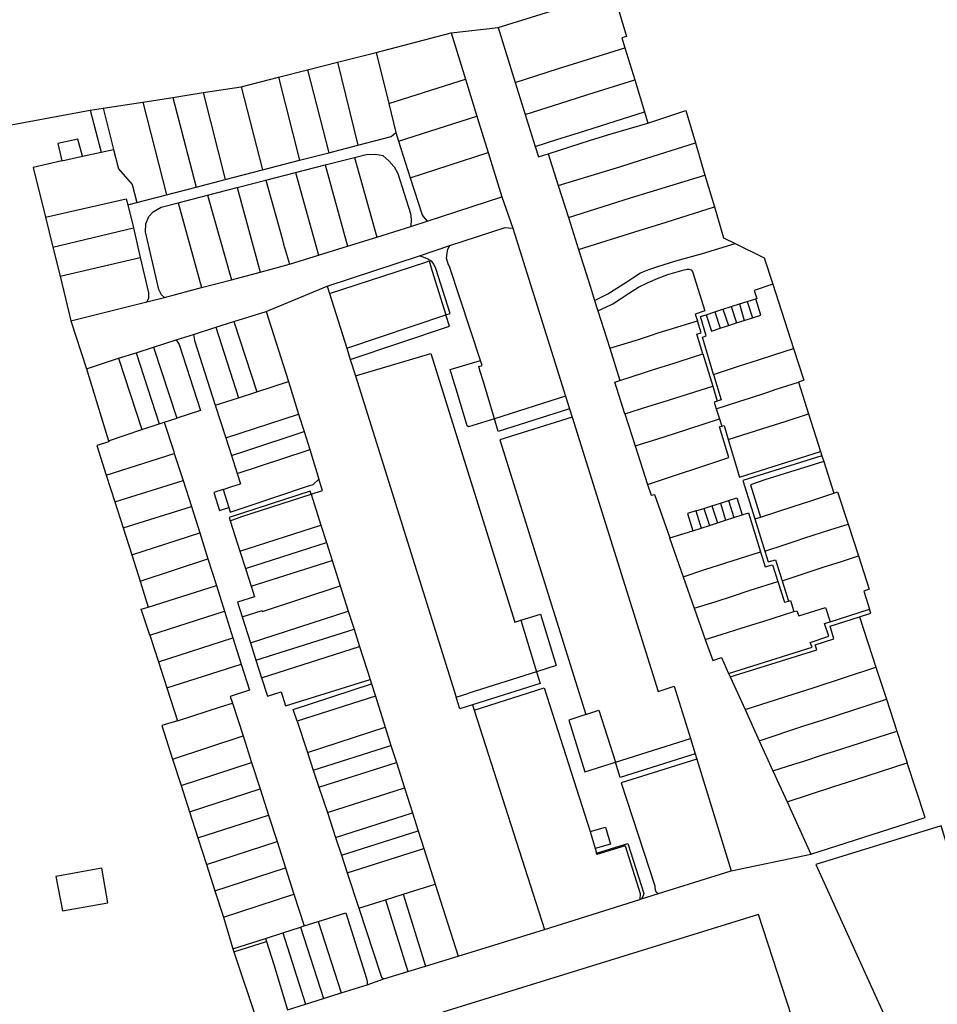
# Model space of a CAD drawing. Header units: inches. Extents: x 210911 to 224988, y 571697 to 586201.
# Tile 147 of 256: x 223248 to 223561, y 572811 to 573147. Entities that reach past the tile are written whole.
import ezdxf

# ---------------------------------------------------------------- set-up
doc = ezdxf.new("R2010")
doc.units = ezdxf.units.IN
doc.header["$MEASUREMENT"] = 0

msp = doc.modelspace()

# ---------------------------------------------------------------- linework, layer by layer
for points in [[(223410.882, 573144.241), (223450.056, 573156.541)], [(223450.056, 573156.541), (223454.654, 573141.162), (223453.068, 573140.7), (223454.106, 573137.299)], [(223394.858, 573142.373), (223410.882, 573144.241)], [(223410.882, 573144.241), (223416.706, 573125.497)], [(223369.189, 573135.755), (223394.858, 573142.373)], [(223394.858, 573142.373), (223399.72, 573126.609)], [(223416.706, 573125.497), (223431.434, 573130.227), (223438.03, 573132.31), (223454.106, 573137.299)], [(223454.106, 573137.299), (223457.417, 573126.44)], [(223356.009, 573132.388), (223369.189, 573135.755)], [(223369.189, 573135.755), (223373.503, 573118.358)], [(223345.865, 573129.808), (223356.009, 573132.388)], [(223356.009, 573132.388), (223363.04, 573104.145)], [(223323.168, 573124.066), (223335.878, 573127.278)], [(223335.878, 573127.278), (223345.865, 573129.808)], [(223335.878, 573127.278), (223343.109, 573098.984)], [(223345.865, 573129.808), (223353.053, 573101.554)], [(223373.503, 573118.358), (223399.72, 573126.609)], [(223399.72, 573126.609), (223403.59, 573114.049)], [(223310.24, 573122.025), (223323.168, 573124.066)], [(223323.168, 573124.066), (223330.457, 573095.709)], [(223416.706, 573125.497), (223420.098, 573114.582)], [(223420.098, 573114.582), (223434.74, 573119.279), (223441.462, 573121.388), (223457.417, 573126.44)], [(223457.417, 573126.44), (223460.764, 573115.463)], [(223289.591, 573118.764), (223299.863, 573120.385)], [(223299.863, 573120.385), (223310.24, 573122.025)], [(223299.863, 573120.385), (223307.849, 573089.826)], [(223310.24, 573122.025), (223317.771, 573092.412)], [(223271.709, 573116.05), (223276.136, 573116.704)], [(223276.136, 573116.704), (223289.591, 573118.764)], [(223276.136, 573116.704), (223279.651, 573102.663)], [(223289.591, 573118.764), (223297.709, 573087.186)], [(223373.503, 573118.358), (223375.945, 573108.447)], [(223216.424, 573105.846), (223271.709, 573116.05)], [(223271.709, 573116.05), (223275.39, 573101.72)], [(223376.864, 573105.519), (223403.59, 573114.049)], [(223403.59, 573114.049), (223407.387, 573101.63)], [(223420.098, 573114.582), (223423.479, 573103.698)], [(223423.479, 573103.698), (223431.236, 573106.149), (223438.205, 573108.341), (223460.764, 573115.463)], [(223460.764, 573115.463), (223461.947, 573111.581)], [(223461.947, 573111.581), (223474.814, 573115.924), (223478.116, 573104.864)], [(223427.923, 573101.205), (223442.359, 573105.813), (223449.402, 573108.002), (223461.947, 573111.581)], [(223363.04, 573104.145), (223374.366, 573107.12), (223375.945, 573108.447)], [(223375.945, 573108.447), (223376.864, 573105.519)], [(223269.051, 573100.319), (223267.459, 573106.174), (223260.629, 573104.73), (223262.016, 573098.736)], [(223353.053, 573101.554), (223363.04, 573104.145)], [(223376.864, 573105.519), (223380.792, 573092.974)], [(223423.479, 573103.698), (223424.591, 573100.122), (223427.923, 573101.205)], [(223431.368, 573090.329), (223452.729, 573096.893), (223459.393, 573098.954), (223478.116, 573104.864)], [(223478.116, 573104.864), (223481.398, 573093.881)], [(223262.016, 573098.736), (223269.051, 573100.319)], [(223269.051, 573100.319), (223275.39, 573101.72)], [(223275.39, 573101.72), (223279.651, 573102.663)], [(223279.651, 573102.663), (223281.337, 573096.028), (223286.045, 573090.672), (223287.624, 573084.574)], [(223343.109, 573098.984), (223353.053, 573101.554)], [(223351.82, 573097.362), (223361.889, 573099.938)], [(223361.889, 573099.938), (223365.813, 573100.947), (223368.973, 573101.008), (223371.478, 573100.582), (223373.654, 573098.675), (223375.324, 573096.709), (223376.615, 573094.491), (223380.992, 573080.79), (223381.171, 573078.813), (223381.024, 573076.359)], [(223361.889, 573099.938), (223369.441, 573072.749)], [(223380.792, 573092.974), (223407.387, 573101.63)], [(223407.387, 573101.63), (223412.055, 573086.492)], [(223427.923, 573101.205), (223431.368, 573090.329)], [(223262.016, 573098.736), (223252.278, 573096.444), (223256.444, 573079.507)], [(223330.457, 573095.709), (223343.109, 573098.984)], [(223341.723, 573094.781), (223351.82, 573097.362)], [(223351.82, 573097.362), (223359.444, 573069.648)], [(223317.771, 573092.412), (223330.457, 573095.709)], [(223331.624, 573092.193), (223341.723, 573094.781)], [(223341.723, 573094.781), (223349.559, 573066.562)], [(223434.804, 573079.47), (223456.039, 573086.099), (223462.694, 573088.156), (223481.398, 573093.881)], [(223481.398, 573093.881), (223484.621, 573083.084)], [(223297.709, 573087.186), (223307.849, 573089.826)], [(223307.849, 573089.826), (223317.771, 573092.412)], [(223311.724, 573087.065), (223321.786, 573089.662)], [(223321.786, 573089.662), (223331.624, 573092.193)], [(223321.786, 573089.662), (223329.656, 573060.83)], [(223331.624, 573092.193), (223334.992, 573080.064), (223337.127, 573072.296), (223337.665, 573070.372), (223339.71, 573063.477)], [(223380.792, 573092.974), (223384.878, 573080.306), (223385.262, 573079.753), (223386.628, 573078.17)], [(223431.368, 573090.329), (223434.804, 573079.47)], [(223287.624, 573084.574), (223297.709, 573087.186)], [(223301.686, 573084.472), (223311.724, 573087.065)], [(223311.724, 573087.065), (223319.853, 573058.238)], [(223386.628, 573078.17), (223412.055, 573086.492)], [(223412.055, 573086.492), (223415.907, 573075.802)], [(223256.444, 573079.507), (223283.985, 573085.855), (223284.561, 573083.784)], [(223284.561, 573083.784), (223287.624, 573084.574)], [(223284.561, 573083.784), (223286.425, 573075.862)], [(223297.049, 573052.181), (223296.009, 573053.074), (223295.161, 573054.907), (223290.597, 573074.518), (223290.654, 573077.272), (223291.677, 573079.733), (223293.222, 573081.34), (223295.895, 573082.979), (223301.686, 573084.472)], [(223301.686, 573084.472), (223309.631, 573055.528)], [(223438.264, 573068.55), (223459.315, 573075.103), (223466, 573077.167), (223484.621, 573083.084)], [(223484.621, 573083.084), (223487.768, 573072.542), (223491.743, 573070.587)], [(223256.444, 573079.507), (223258.959, 573069.291)], [(223369.441, 573072.749), (223381.024, 573076.359)], [(223381.024, 573076.359), (223386.628, 573078.17)], [(223434.804, 573079.47), (223438.264, 573068.55)], [(223258.959, 573069.291), (223286.425, 573075.862)], [(223286.425, 573075.862), (223288.782, 573065.828)], [(223394.339, 573069.906), (223413.288, 573076.005), (223414.402, 573075.969), (223415.907, 573075.802)], [(223415.907, 573075.802), (223433.846, 573018.518)], [(223349.559, 573066.562), (223359.444, 573069.648)], [(223359.444, 573069.648), (223369.441, 573072.749)], [(223383.992, 573066.311), (223394.339, 573069.906)], [(223404.809, 573030.707), (223394.357, 573062.375), (223393.79, 573063.625), (223393.232, 573065.577), (223393.51, 573067.322), (223393.739, 573068.658), (223394.339, 573069.906)], [(223480.593, 573067.22), (223491.743, 573070.587)], [(223491.743, 573070.587), (223501.606, 573065.741), (223504.526, 573056.687)], [(223258.959, 573069.291), (223261.392, 573059.395)], [(223339.71, 573063.477), (223349.559, 573066.562)], [(223352.58, 573056.062), (223383.992, 573066.311)], [(223387.15, 573065.1), (223386.773, 573065.34), (223385.806, 573065.73), (223383.992, 573066.311)], [(223438.264, 573068.55), (223442.304, 573055.731), (223443.769, 573051.109)], [(223443.769, 573051.109), (223448.281, 573053.365), (223451.277, 573055.286), (223454.788, 573057.534), (223457.131, 573059.048), (223459.428, 573060.521), (223462.196, 573061.693), (223465.268, 573062.711), (223471.497, 573064.652), (223480.593, 573067.22)], [(223261.392, 573059.395), (223288.782, 573065.828)], [(223288.782, 573065.828), (223291.598, 573053.764), (223291.622, 573051.933), (223290.962, 573050.631)], [(223329.656, 573060.83), (223339.71, 573063.477)], [(223353.363, 573053.561), (223385.803, 573064.146), (223387.296, 573064.633), (223388.27, 573061.506), (223393.039, 573046.21)], [(223394.434, 573046.677), (223389.641, 573062.047), (223388.948, 573063.48), (223388.331, 573064.314), (223387.439, 573064.915), (223387.15, 573065.1)], [(223319.853, 573058.238), (223329.656, 573060.83)], [(223444.868, 573047.632), (223447.592, 573048.828), (223449.957, 573050.026), (223452.624, 573051.699), (223455.345, 573053.504), (223458.715, 573055.67), (223462.007, 573057.304), (223465.47, 573058.792), (223468.781, 573059.975), (223474.314, 573061.601), (223475.267, 573061.765), (223475.944, 573061.812), (223476.648, 573061.588), (223477.147, 573061.016), (223481.324, 573047.603)], [(223261.392, 573059.395), (223265.098, 573044.205)], [(223309.631, 573055.528), (223319.853, 573058.238)], [(223331.666, 573047.409), (223352.58, 573056.062)], [(223352.58, 573056.062), (223353.363, 573053.561)], [(223504.526, 573056.687), (223498.18, 573054.596), (223499.033, 573051.826), (223498.703, 573051.722)], [(223504.526, 573056.687), (223511.598, 573034.771)], [(223297.049, 573052.181), (223309.631, 573055.528)], [(223353.363, 573053.561), (223359.206, 573034.906)], [(223265.098, 573044.205), (223290.962, 573050.631)], [(223290.962, 573050.631), (223297.049, 573052.181)], [(223443.769, 573051.109), (223444.868, 573047.632)], [(223490.34, 573049.035), (223493.21, 573049.957)], [(223493.21, 573049.957), (223495.813, 573050.793)], [(223493.21, 573049.957), (223494.813, 573044.325)], [(223495.813, 573050.793), (223498.703, 573051.722)], [(223495.813, 573050.793), (223497.584, 573045.214)], [(223497.584, 573045.214), (223500.446, 573046.131), (223498.703, 573051.722)], [(223320.731, 573043.959), (223331.666, 573047.409)], [(223331.666, 573047.409), (223339.326, 573023.483)], [(223359.206, 573034.906), (223393.039, 573046.21)], [(223393.039, 573046.21), (223394.434, 573046.677)], [(223394.248, 573042.334), (223393.039, 573046.21)], [(223444.868, 573047.632), (223448.917, 573034.853)], [(223481.324, 573047.603), (223478.086, 573046.486), (223478.871, 573044.22)], [(223484.313, 573025.918), (223480.571, 573038.572), (223481.843, 573039.034), (223479.92, 573045.684), (223481.809, 573046.292)], [(223481.809, 573046.292), (223484.745, 573047.236)], [(223481.809, 573046.292), (223483.578, 573040.717), (223486.617, 573041.693)], [(223484.745, 573047.236), (223487.517, 573048.128)], [(223484.745, 573047.236), (223486.617, 573041.693)], [(223487.517, 573048.128), (223490.34, 573049.035)], [(223487.517, 573048.128), (223489.385, 573042.582)], [(223490.34, 573049.035), (223492.121, 573043.461)], [(223265.098, 573044.205), (223270.385, 573027.872)], [(223314.584, 573042.014), (223320.731, 573043.959)], [(223320.731, 573043.959), (223328.509, 573019.995)], [(223448.917, 573034.853), (223458.777, 573037.851), (223462.531, 573039.062), (223465.823, 573040.169), (223469.132, 573041.235), (223478.871, 573044.22)], [(223480.676, 573032.899), (223478.602, 573039.666), (223480.087, 573040.053), (223478.871, 573044.22)], [(223489.385, 573042.582), (223492.121, 573043.461)], [(223492.121, 573043.461), (223494.813, 573044.325)], [(223494.813, 573044.325), (223497.584, 573045.214)], [(223301.016, 573037.688), (223306.922, 573039.584)], [(223306.922, 573039.584), (223314.584, 573042.014)], [(223306.922, 573039.584), (223307.255, 573037.518), (223314.353, 573015.382)], [(223314.584, 573042.014), (223322.303, 573017.967)], [(223360.422, 573031.031), (223394.248, 573042.334)], [(223486.617, 573041.693), (223489.385, 573042.582)], [(223293.322, 573035.236), (223301.016, 573037.688)], [(223301.016, 573037.688), (223302.038, 573036.08), (223309.316, 573013.636), (223301.266, 573011.014)], [(223281.371, 573031.41), (223287.333, 573033.322)], [(223287.333, 573033.322), (223293.322, 573035.236)], [(223287.333, 573033.322), (223295.192, 573009.053)], [(223293.322, 573035.236), (223301.266, 573011.014)], [(223359.206, 573034.906), (223360.422, 573031.031)], [(223362.193, 573025.387), (223387.892, 573033.041)], [(223387.892, 573033.041), (223416.529, 572941.414), (223418.592, 572942.049)], [(223448.917, 573034.853), (223452.399, 573023.89)], [(223452.399, 573023.89), (223460.478, 573026.518), (223463.8, 573027.585), (223470.557, 573029.697), (223472.586, 573030.348), (223480.676, 573032.899)], [(223480.676, 573032.899), (223484.038, 573021.889)], [(223484.313, 573025.918), (223493.143, 573028.812), (223499.697, 573030.893), (223505.277, 573032.677), (223511.598, 573034.771)], [(223511.598, 573034.771), (223515.095, 573023.922), (223513.315, 573023.335)], [(223270.385, 573027.872), (223281.371, 573031.41)], [(223281.371, 573031.41), (223289.301, 573007.085)], [(223360.422, 573031.031), (223362.193, 573025.387)], [(223394.53, 573027.58), (223404.809, 573030.707)], [(223405.399, 573028.919), (223404.809, 573030.707)], [(223270.385, 573027.872), (223277.945, 573003.269)], [(223400.789, 573008.051), (223400.228, 573008.378), (223396.635, 573020.558), (223395.513, 573024.173), (223394.53, 573027.58)], [(223404.277, 573028.57), (223405.399, 573028.919)], [(223409.556, 573010.827), (223405.855, 573023.374), (223404.743, 573026.956), (223404.277, 573028.57)], [(223484.313, 573025.918), (223486.869, 573017.249), (223485.584, 573016.815)], [(223328.509, 573019.995), (223339.326, 573023.483)], [(223339.326, 573023.483), (223342.801, 573012.391)], [(223362.193, 573025.387), (223396.5, 572915.791)], [(223454.085, 573012.498), (223450.606, 573023.329), (223452.399, 573023.89)], [(223485.223, 573014.233), (223493.278, 573016.832), (223496.559, 573017.876), (223503.131, 573020.014), (223505.371, 573020.728), (223513.315, 573023.335)], [(223513.315, 573023.335), (223516.756, 573012.453)], [(223322.303, 573017.967), (223328.509, 573019.995)], [(223454.085, 573012.498), (223461.872, 573014.929), (223467.161, 573016.623), (223484.038, 573021.889)], [(223484.038, 573021.889), (223485.584, 573016.815)], [(223314.353, 573015.382), (223322.303, 573017.967)], [(223433.846, 573018.518), (223409.556, 573010.827)], [(223433.846, 573018.518), (223435.206, 573014.166)], [(223485.584, 573016.815), (223484.522, 573016.456), (223485.223, 573014.233)], [(223314.353, 573015.382), (223317.921, 573004.257)], [(223317.921, 573004.257), (223342.801, 573012.391)], [(223342.801, 573012.391), (223344.639, 573006.464)], [(223435.206, 573014.166), (223410.847, 573006.452), (223409.556, 573010.827)], [(223435.206, 573014.166), (223436.086, 573011.35)], [(223454.085, 573012.498), (223457.611, 573001.511)], [(223485.223, 573014.233), (223486.315, 573010.778)], [(223489.34, 573003.683), (223503.328, 573008.148), (223508.723, 573009.86), (223516.756, 573012.453)], [(223516.756, 573012.453), (223520.794, 572999.682)], [(223289.301, 573007.085), (223295.192, 573009.053)], [(223295.192, 573009.053), (223296.965, 573009.626)], [(223296.965, 573009.626), (223301.266, 573011.014)], [(223296.965, 573009.626), (223300.061, 573000), (223300.388, 572998.986)], [(223409.556, 573010.827), (223400.789, 573008.051)], [(223436.086, 573011.35), (223411.47, 573003.652)], [(223436.086, 573011.35), (223465.402, 572917.765)], [(223457.611, 573001.511), (223465.331, 573003.947), (223470.714, 573005.666), (223486.315, 573010.778)], [(223486.315, 573010.778), (223487.115, 573008.25)], [(223277.945, 573003.269), (223289.301, 573007.085)], [(223319.844, 572998.258), (223325.108, 573000), (223344.639, 573006.464)], [(223344.639, 573006.464), (223346.558, 573000.283)], [(223489.546, 572997.596), (223486.338, 573008.058), (223487.115, 573008.25)], [(223487.115, 573008.25), (223487.917, 573008.449), (223489.34, 573003.683)], [(223277.945, 573003.269), (223278.033, 573002.98), (223273.975, 573001.64), (223277.188, 572991.581)], [(223317.921, 573004.257), (223319.844, 572998.258)], [(223411.47, 573003.652), (223440.724, 572909.89)], [(223489.34, 573003.683), (223493.208, 572990.853), (223520.794, 572999.682)], [(223277.188, 572991.581), (223300.388, 572998.986)], [(223300.388, 572998.986), (223303.358, 572989.736)], [(223321.803, 572992.135), (223345.698, 573000), (223346.558, 573000.283)], [(223346.558, 573000.283), (223349.712, 572990.148)], [(223457.611, 573001.511), (223461.846, 572988.346)], [(223520.794, 572999.682), (223521.259, 572998.203)], [(223319.844, 572998.258), (223321.803, 572992.135)], [(223461.846, 572988.346), (223489.546, 572997.596)], [(223521.259, 572998.203), (223494.256, 572989.748), (223498.384, 572976.61)], [(223521.907, 572996.184), (223501.806, 572989.932), (223496.956, 572988.314), (223500.347, 572977.248)], [(223521.259, 572998.203), (223521.907, 572996.184)], [(223521.907, 572996.184), (223525.311, 572985.414)], [(223277.188, 572991.581), (223280.11, 572982.427)], [(223280.11, 572982.427), (223303.358, 572989.736)], [(223303.358, 572989.736), (223306.192, 572980.862)], [(223318.941, 572980.509), (223319.461, 572978.969), (223325.565, 572981.001), (223335.684, 572984.388), (223345.493, 572987.716), (223347.736, 572988.424), (223349.712, 572990.148)], [(223321.803, 572992.135), (223322.924, 572988.635)], [(223347.035, 572985.099), (223350.916, 572986.289), (223349.712, 572990.148)], [(223317.059, 572986.705), (223313.916, 572985.666), (223315.824, 572979.515), (223318.941, 572980.509)], [(223317.059, 572986.705), (223320.015, 572987.678)], [(223317.059, 572986.705), (223318.941, 572980.509)], [(223347.035, 572985.099), (223346.711, 572986.119), (223319.078, 572977.112), (223319.423, 572976.025)], [(223320.015, 572987.678), (223322.924, 572988.635)], [(223461.846, 572988.346), (223462.997, 572984.764), (223464.168, 572985.015), (223469.382, 572970.172)], [(223525.311, 572985.414), (223526.635, 572985.858), (223530.201, 572974.889)], [(223280.11, 572982.427), (223282.921, 572973.607)], [(223319.423, 572976.025), (223323.457, 572977.461), (223347.035, 572985.099)], [(223347.035, 572985.099), (223350.397, 572974.528)], [(223486.68, 572982.049), (223489.376, 572982.917)], [(223489.376, 572982.917), (223492.254, 572983.843), (223494.064, 572977.997)], [(223489.376, 572982.917), (223491.207, 572977.089)], [(223500.347, 572977.248), (223511.848, 572980.977), (223517.21, 572982.671), (223525.311, 572985.414)], [(223282.921, 572973.607), (223306.192, 572980.862)], [(223306.192, 572980.862), (223309.051, 572971.857)], [(223478.298, 572979.357), (223475.403, 572978.428), (223477.244, 572972.615)], [(223478.298, 572979.357), (223481.031, 572980.234)], [(223478.298, 572979.357), (223480.064, 572973.519)], [(223481.031, 572980.234), (223483.789, 572981.12)], [(223481.031, 572980.234), (223482.895, 572974.427)], [(223483.789, 572981.12), (223486.68, 572982.049)], [(223483.789, 572981.12), (223485.699, 572975.327)], [(223486.68, 572982.049), (223488.447, 572976.207)], [(223319.423, 572976.025), (223322.731, 572965.63)], [(223485.699, 572975.327), (223488.447, 572976.207)], [(223488.447, 572976.207), (223491.207, 572977.089)], [(223491.207, 572977.089), (223494.064, 572977.997)], [(223494.064, 572977.997), (223496.204, 572978.704), (223500.334, 572965.408)], [(223498.384, 572976.61), (223500.347, 572977.248)], [(223498.384, 572976.61), (223501.804, 572965.67)], [(223282.921, 572973.607), (223285.859, 572964.366)], [(223322.731, 572965.63), (223350.397, 572974.528)], [(223350.397, 572974.528), (223352.293, 572968.566)], [(223469.382, 572970.172), (223477.244, 572972.615)], [(223477.244, 572972.615), (223480.064, 572973.519)], [(223480.064, 572973.519), (223482.895, 572974.427)], [(223482.895, 572974.427), (223485.699, 572975.327)], [(223501.804, 572965.67), (223508.795, 572967.941), (223512.114, 572968.993), (223515.427, 572970.15), (223524.035, 572972.888), (223530.201, 572974.889)], [(223530.201, 572974.889), (223533.732, 572964.009)], [(223285.859, 572964.366), (223309.051, 572971.857)], [(223309.051, 572971.857), (223311.87, 572962.966)], [(223469.258, 572970.133), (223469.382, 572970.172)], [(223469.258, 572970.133), (223473.951, 572956.851)], [(223322.731, 572965.63), (223324.626, 572959.686)], [(223324.626, 572959.686), (223352.293, 572968.566)], [(223352.293, 572968.566), (223354.257, 572962.397)], [(223473.951, 572956.851), (223481.399, 572959.333), (223500.334, 572965.408)], [(223500.334, 572965.408), (223501.942, 572960.26), (223504.396, 572960.96), (223506.255, 572955.31)], [(223501.804, 572965.67), (223502.949, 572962.022), (223505.503, 572962.733), (223507.74, 572955.539)], [(223285.859, 572964.366), (223288.716, 572955.364)], [(223288.716, 572955.364), (223311.87, 572962.966)], [(223311.87, 572962.966), (223314.74, 572953.914)], [(223326.555, 572953.644), (223354.257, 572962.397)], [(223354.257, 572962.397), (223356.974, 572953.846)], [(223507.74, 572955.539), (223522.09, 572960.247), (223527.679, 572962.032), (223533.732, 572964.009)], [(223533.732, 572964.009), (223537.415, 572952.632), (223535.551, 572951.994), (223537.552, 572945.888)], [(223324.626, 572959.686), (223326.555, 572953.644)], [(223288.716, 572955.364), (223291.507, 572946.55)], [(223473.951, 572956.851), (223477.729, 572946.153)], [(223477.729, 572946.153), (223484.834, 572948.386), (223491.073, 572950.393), (223496.82, 572952.286), (223506.255, 572955.31)], [(223506.255, 572955.31), (223508.571, 572948.217), (223509.895, 572948.607)], [(223507.74, 572955.539), (223509.895, 572948.607)], [(223291.507, 572946.55), (223314.74, 572953.914)], [(223314.74, 572953.914), (223317.526, 572945.131)], [(223326.555, 572953.644), (223327.683, 572950.114), (223321.945, 572948.269), (223323.549, 572943.207)], [(223323.549, 572943.207), (223330.378, 572945.407), (223330.493, 572945.046), (223356.974, 572953.846)], [(223356.974, 572953.846), (223359.732, 572945.17)], [(223509.895, 572948.607), (223510.59, 572948.811), (223511.761, 572945.015)], [(223292.019, 572936.959), (223289.121, 572945.848), (223291.507, 572946.55)], [(223477.729, 572946.153), (223481.49, 572935.514)], [(223511.761, 572945.015), (223512.784, 572945.337), (223513.406, 572943.565), (223522.545, 572946.415), (223524.114, 572941.559)], [(223524.114, 572941.559), (223537.552, 572945.888)], [(223534.13, 572943.263), (223538.004, 572944.51), (223537.552, 572945.888)], [(223292.019, 572936.959), (223317.526, 572945.131)], [(223317.526, 572945.131), (223320.382, 572936.123)], [(223323.549, 572943.207), (223326.336, 572934.413)], [(223326.336, 572934.413), (223359.732, 572945.17)], [(223359.732, 572945.17), (223361.694, 572939.009)], [(223418.592, 572942.049), (223425.339, 572944.128)], [(223418.592, 572942.049), (223423.962, 572924.504)], [(223425.339, 572944.128), (223430.692, 572926.641)], [(223481.49, 572935.514), (223489.081, 572937.9), (223491.931, 572938.819), (223498.811, 572940.93), (223501.144, 572941.682), (223511.761, 572945.015)], [(223489.985, 572922.766), (223519.504, 572932), (223518.991, 572933.68), (223525.386, 572935.692), (223524.138, 572940.049), (223534.13, 572943.263)], [(223534.13, 572943.263), (223539.717, 572926.089)], [(223328.234, 572928.423), (223361.694, 572939.009)], [(223361.694, 572939.009), (223363.569, 572933.129)], [(223489.451, 572923.944), (223517.958, 572932.939), (223517.257, 572934.494), (223523.639, 572936.606), (223522.191, 572940.94), (223524.114, 572941.559)], [(223292.019, 572936.959), (223294.955, 572927.939)], [(223294.955, 572927.939), (223320.382, 572936.123)], [(223320.382, 572936.123), (223323.238, 572927.107)], [(223481.49, 572935.514), (223484.034, 572928.312), (223486.99, 572929.353), (223489.451, 572923.944)], [(223326.336, 572934.413), (223328.234, 572928.423)], [(223330.13, 572922.432), (223363.569, 572933.129)], [(223363.569, 572933.129), (223367.153, 572921.835)], [(223294.955, 572927.939), (223297.846, 572919.044)], [(223297.846, 572919.044), (223323.238, 572927.107)], [(223323.238, 572927.107), (223326.048, 572918.22)], [(223328.234, 572928.423), (223330.13, 572922.432)], [(223430.692, 572926.641), (223423.962, 572924.504)], [(223495.055, 572911.638), (223511.462, 572916.852), (223518.262, 572919.025), (223539.717, 572926.089)], [(223539.717, 572926.089), (223543.292, 572915.127)], [(223330.13, 572922.432), (223332.116, 572916.147), (223336.795, 572917.621), (223338.283, 572912.874), (223367.153, 572921.835)], [(223367.153, 572921.835), (223367.628, 572920.347)], [(223423.962, 572924.504), (223400.812, 572917.156)], [(223423.962, 572924.504), (223425.174, 572920.545), (223402.076, 572913.213)], [(223489.451, 572923.944), (223489.985, 572922.766)], [(223489.985, 572922.766), (223495.055, 572911.638)], [(223297.846, 572919.044), (223301.492, 572907.824)], [(223340.913, 572911.675), (223367.628, 572920.347)], [(223367.628, 572920.347), (223368.96, 572916.157)], [(223402.649, 572911.428), (223426.497, 572918.991), (223442.238, 572869.971)], [(223465.402, 572917.765), (223470.925, 572919.647)], [(223470.925, 572919.647), (223476.419, 572901.768)], [(223326.048, 572918.22), (223319.464, 572916.117), (223320.208, 572913.811)], [(223368.96, 572916.157), (223342.251, 572907.644)], [(223368.96, 572916.157), (223372.325, 572905.561)], [(223396.5, 572915.791), (223400.812, 572917.156)], [(223402.076, 572913.213), (223397.738, 572911.836), (223396.5, 572915.791)], [(223499.903, 572900.987), (223515.086, 572906.023), (223521.755, 572908.154), (223543.292, 572915.127)], [(223543.292, 572915.127), (223546.827, 572904.299)], [(223301.492, 572907.824), (223316.451, 572912.609), (223320.208, 572913.811)], [(223320.208, 572913.811), (223323.823, 572902.611)], [(223342.251, 572907.644), (223340.913, 572911.675)], [(223402.076, 572913.213), (223402.649, 572911.428)], [(223402.649, 572911.428), (223426.613, 572836.544)], [(223440.724, 572909.89), (223434.909, 572907.958)], [(223440.724, 572909.89), (223445.244, 572911.392), (223450.835, 572893.688)], [(223495.055, 572911.638), (223499.903, 572900.987)], [(223301.492, 572907.824), (223296.15, 572906.138), (223299.811, 572894.721)], [(223342.251, 572907.644), (223345.798, 572896.978)], [(223345.798, 572896.978), (223372.325, 572905.561)], [(223372.325, 572905.561), (223374.289, 572899.396)], [(223434.909, 572907.958), (223440.451, 572890.409)], [(223299.811, 572894.721), (223323.823, 572902.611)], [(223323.823, 572902.611), (223326.754, 572893.532)], [(223450.835, 572893.688), (223476.419, 572901.768)], [(223476.419, 572901.768), (223478.021, 572896.558)], [(223504.57, 572890.741), (223511.744, 572892.941), (223515.131, 572894.02), (223521.818, 572896.23), (223525.271, 572897.333), (223546.827, 572904.299)], [(223546.827, 572904.299), (223550.373, 572893.476)], [(223347.795, 572890.957), (223374.289, 572899.396)], [(223374.289, 572899.396), (223376.136, 572893.572)], [(223499.903, 572900.987), (223504.57, 572890.741)], [(223345.798, 572896.978), (223347.795, 572890.957)], [(223478.021, 572896.558), (223452.476, 572888.491), (223450.835, 572893.688)], [(223478.021, 572896.558), (223478.58, 572894.742)], [(223299.811, 572894.721), (223302.686, 572885.76)], [(223302.686, 572885.76), (223326.754, 572893.532)], [(223326.754, 572893.532), (223329.649, 572884.547)], [(223349.704, 572885.178), (223376.136, 572893.572)], [(223376.136, 572893.572), (223378.88, 572884.934)], [(223440.451, 572890.409), (223450.835, 572893.688)], [(223478.58, 572894.742), (223452.867, 572886.628), (223464.297, 572851.503), (223464.27, 572850.886), (223464.357, 572850.18), (223464.77, 572849.31), (223465.539, 572848.892)], [(223478.58, 572894.742), (223490.279, 572856.663)], [(223509.382, 572880.171), (223525.409, 572885.363), (223532.171, 572887.52), (223550.373, 572893.476)], [(223556.555, 572874.801), (223550.373, 572893.476)], [(223347.795, 572890.957), (223349.704, 572885.178)], [(223504.57, 572890.741), (223509.382, 572880.171)], [(223302.686, 572885.76), (223305.576, 572876.746)], [(223349.704, 572885.178), (223352.588, 572876.481)], [(223352.588, 572876.481), (223378.88, 572884.934)], [(223378.88, 572884.934), (223381.593, 572876.42)], [(223305.576, 572876.746), (223329.649, 572884.547)], [(223329.649, 572884.547), (223332.543, 572875.548)], [(223509.382, 572880.171), (223517.499, 572862.33)], [(223305.576, 572876.746), (223308.423, 572867.861)], [(223308.423, 572867.861), (223332.543, 572875.548)], [(223332.543, 572875.548), (223335.42, 572866.594)], [(223352.588, 572876.481), (223355.416, 572867.943)], [(223355.416, 572867.943), (223381.593, 572876.42)], [(223381.593, 572876.42), (223383.536, 572870.305)], [(223517.499, 572862.33), (223556.555, 572874.801)], [(223442.238, 572869.971), (223447.419, 572871.474), (223449.14, 572865.667), (223443.946, 572864.202)], [(223584.744, 572797.544), (223561.922, 572871.934), (223519.269, 572858.79), (223551.85, 572786.946), (223584.744, 572797.544)], [(223357.397, 572861.95), (223383.536, 572870.305)], [(223383.536, 572870.305), (223385.468, 572864.242)], [(223442.238, 572869.971), (223443.946, 572864.202)], [(223308.423, 572867.861), (223311.348, 572858.733)], [(223311.348, 572858.733), (223335.42, 572866.594)], [(223335.42, 572866.594), (223338.292, 572857.642)], [(223355.416, 572867.943), (223357.397, 572861.95)], [(223444.421, 572862.596), (223453.987, 572865.588)], [(223454.126, 572865.154), (223444.535, 572862.21)], [(223453.987, 572865.588), (223455.065, 572865.925)], [(223454.126, 572865.154), (223459.347, 572848.858), (223459.202, 572846.88)], [(223455.065, 572865.925), (223460.52, 572848.901), (223460.316, 572848.059), (223459.703, 572847.039)], [(223357.397, 572861.95), (223359.399, 572855.91)], [(223359.399, 572855.91), (223385.468, 572864.242)], [(223385.468, 572864.242), (223389.328, 572852.096)], [(223443.946, 572864.202), (223444.421, 572862.596)], [(223444.535, 572862.21), (223444.421, 572862.596)], [(223490.279, 572856.663), (223517.499, 572862.33)], [(223311.348, 572858.733), (223314.22, 572849.785)], [(223277.736, 572845.669), (223275.638, 572857.544), (223260.022, 572854.636), (223262.28, 572842.957), (223277.736, 572845.669)], [(223314.22, 572849.785), (223338.292, 572857.642)], [(223338.292, 572857.642), (223341.203, 572848.627)], [(223359.399, 572855.91), (223363.376, 572843.894)], [(223465.539, 572848.892), (223490.279, 572856.663)], [(223378.459, 572848.661), (223389.328, 572852.096)], [(223389.328, 572852.096), (223397.172, 572827.449)], [(223314.22, 572849.785), (223317.125, 572840.761)], [(223317.125, 572840.761), (223341.203, 572848.627)], [(223341.203, 572848.627), (223344.71, 572837.813)], [(223372.466, 572846.768), (223378.459, 572848.661)], [(223378.459, 572848.661), (223386.108, 572824.085)], [(223459.703, 572847.039), (223465.539, 572848.892)], [(223363.376, 572843.894), (223372.466, 572846.768)], [(223372.466, 572846.768), (223380.009, 572822.226)], [(223426.613, 572836.544), (223459.202, 572846.88)], [(223459.202, 572846.88), (223459.703, 572847.039)], [(223349.511, 572839.335), (223358.877, 572842.311)], [(223358.877, 572842.311), (223365.961, 572819.887), (223366.207, 572818.742), (223366.142, 572817.778)], [(223363.376, 572843.894), (223370.831, 572820.993), (223371.106, 572820.283), (223371.836, 572819.738)], [(223412.756, 572743.052), (223520.64, 572777.111), (223499.639, 572841.763), (223391.952, 572808.406)], [(223317.125, 572840.761), (223320.402, 572829.992)], [(223343.452, 572837.406), (223344.71, 572837.813)], [(223344.71, 572837.813), (223349.511, 572839.335)], [(223349.511, 572839.335), (223357.27, 572814.975)], [(223331.505, 572833.556), (223337.425, 572835.462)], [(223337.425, 572835.462), (223343.452, 572837.406)], [(223337.425, 572835.462), (223345.14, 572811.138)], [(223343.452, 572837.406), (223351.252, 572813.07)], [(223397.172, 572827.449), (223426.613, 572836.544)], [(223320.402, 572829.992), (223331.505, 572833.556)], [(223320.734, 572828.991), (223331.833, 572832.53)], [(223331.505, 572833.556), (223331.833, 572832.53)], [(223331.833, 572832.53), (223334.34, 572824.678), (223339.006, 572809.199)], [(223320.402, 572829.992), (223320.734, 572828.991)], [(223320.734, 572828.991), (223328.41, 572805.847)], [(223386.108, 572824.085), (223397.172, 572827.449)], [(223371.836, 572819.738), (223380.009, 572822.226)], [(223380.009, 572822.226), (223386.108, 572824.085)], [(223357.27, 572814.975), (223366.142, 572817.778)], [(223366.142, 572817.778), (223371.836, 572819.738)], [(223351.252, 572813.07), (223357.27, 572814.975)], [(223339.006, 572809.199), (223345.14, 572811.138)], [(223345.14, 572811.138), (223351.252, 572813.07)]]:
    msp.add_lwpolyline(points)

doc.saveas('drawing.dxf')
